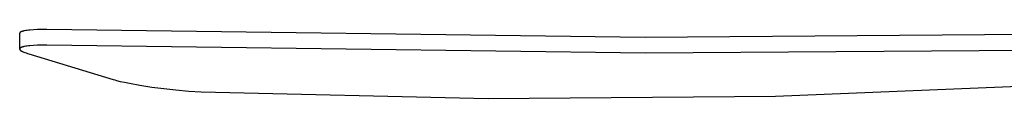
# Model space of a CAD drawing. Header units: millimetres. Extents: x 10636 to 13134, y 8891 to 10552.
# Tile 1 of 34: x 10636 to 11005, y 8976 to 9002. Entities that reach past the tile are written whole.
import ezdxf

# ---------------------------------------------------------------- set-up
doc = ezdxf.new("R2010")
doc.units = ezdxf.units.MM
doc.layers.add('Make2D$Visible$Curvas', color=7, linetype='Continuous')

msp = doc.modelspace()

# ---------------------------------------------------------------- linework, layer by layer
at = {"layer": 'Make2D$Visible$Curvas', "color": 29, "lineweight": -3, "true_color": 0x4d342b}
for p, q in [((10636.06, 9000.91), (10636.05, 9000.9)), ((10636.05, 9000.9), (10636.05, 9000.89)), ((10636.05, 9000.89), (10636.05, 9000.88)), ((10636.05, 9000.88), (10636.05, 9000.87)), ((10636.05, 9000.87), (10636.05, 9000.86)), ((10636.05, 9000.86), (10636.05, 9000.85)), ((10636.05, 8994.95), (10636.05, 9000.85)), ((10636.07, 9000.96), (10636.06, 9000.95)), ((10636.06, 9000.95), (10636.06, 9000.94)), ((10636.06, 9000.94), (10636.06, 9000.93)), ((10636.06, 9000.93), (10636.06, 9000.92)), ((10636.06, 9000.92), (10636.06, 9000.91)), ((10636.08, 9000.98), (10636.07, 9000.97)), ((10636.07, 9000.97), (10636.07, 9000.96)), ((10636.07, 9000.96), (10636.07, 9000.96)), ((10636.09, 9001.01), (10636.08, 9001)), ((10636.08, 9001), (10636.08, 9000.99)), ((10636.08, 9000.99), (10636.08, 9000.98)), ((10636.1, 9001.03), (10636.09, 9001.02)), ((10636.09, 9001.02), (10636.09, 9001.01)), ((10636.11, 9001.05), (10636.1, 9001.04)), ((10636.1, 9001.04), (10636.1, 9001.03)), ((10636.12, 9001.06), (10636.11, 9001.05)), ((10636.11, 9001.05), (10636.11, 9001.05)), ((10636.13, 9001.08), (10636.12, 9001.07)), ((10636.12, 9001.07), (10636.12, 9001.06)), ((10636.14, 9001.09), (10636.13, 9001.08)), ((10636.15, 9001.11), (10636.14, 9001.1)), ((10636.14, 9001.1), (10636.14, 9001.09)), ((10636.16, 9001.12), (10636.15, 9001.11)), ((10636.17, 9001.12), (10636.16, 9001.12)), ((10636.18, 9001.14), (10636.17, 9001.13)), ((10636.17, 9001.13), (10636.17, 9001.12)), ((10636.2, 9001.16), (10636.18, 9001.14)), ((10636.22, 9001.18), (10636.2, 9001.16)), ((10636.23, 9001.19), (10636.22, 9001.18)), ((10636.25, 9001.21), (10636.23, 9001.19)), ((10636.27, 9001.23), (10636.25, 9001.21)), ((10636.3, 9001.24), (10636.27, 9001.23)), ((10636.32, 9001.26), (10636.3, 9001.24)), ((10636.34, 9001.28), (10636.32, 9001.26)), ((10636.37, 9001.29), (10636.34, 9001.28)), ((10636.39, 9001.31), (10636.37, 9001.29)), ((10636.42, 9001.32), (10636.39, 9001.31)), ((10636.45, 9001.34), (10636.42, 9001.32)), ((10636.51, 9001.37), (10636.45, 9001.34)), ((10636.57, 9001.4), (10636.51, 9001.37)), ((10636.63, 9001.43), (10636.57, 9001.4)), ((10636.69, 9001.46), (10636.63, 9001.43)), ((10636.75, 9001.48), (10636.69, 9001.46)), ((10636.82, 9001.51), (10636.75, 9001.48)), ((10636.89, 9001.53), (10636.82, 9001.51)), ((10636.97, 9001.56), (10636.89, 9001.53)), ((10637.12, 9001.61), (10636.97, 9001.56)), ((10637.29, 9001.66), (10637.12, 9001.61)), ((10637.47, 9001.7), (10637.29, 9001.66)), ((10637.66, 9001.75), (10637.47, 9001.7)), ((10637.86, 9001.79), (10637.66, 9001.75)), ((10638.3, 9001.87), (10637.86, 9001.79)), ((10638.79, 9001.94), (10638.3, 9001.87)), ((10639.32, 9002.01), (10638.79, 9001.94)), ((10639.9, 9002.07), (10639.32, 9002.01)), ((10641.24, 9002.17), (10639.9, 9002.07)), ((10642.76, 9002.24), (10641.24, 9002.17)), ((10644.44, 9002.28), (10642.76, 9002.24)), ((10646.27, 9002.29), (10644.44, 9002.28)), ((10870.57, 8999.29), (10646.27, 9002.29)), ((11094.89, 9000.96), (10870.57, 8999.29)), ((10637.66, 8995.84), (10637.47, 8995.8)), ((10637.86, 8995.89), (10637.66, 8995.84)), ((10638.3, 8995.97), (10637.86, 8995.89)), ((10638.79, 8996.04), (10638.3, 8995.97)), ((10639.32, 8996.11), (10638.79, 8996.04)), ((10639.9, 8996.17), (10639.32, 8996.11)), ((10641.24, 8996.27), (10639.9, 8996.17)), ((10642.76, 8996.34), (10641.24, 8996.27)), ((10644.44, 8996.38), (10642.76, 8996.34)), ((10646.27, 8996.39), (10644.44, 8996.38)), ((10870.71, 8993.39), (10646.27, 8996.39)), ((10636.06, 8995.01), (10636.05, 8995)), ((10636.05, 8995), (10636.05, 8994.99)), ((10636.05, 8994.99), (10636.05, 8994.98)), ((10636.05, 8994.98), (10636.05, 8994.97)), ((10636.05, 8994.97), (10636.05, 8994.96)), ((10636.05, 8994.96), (10636.05, 8994.95)), ((10636.05, 8994.95), (10636.05, 8994.94)), ((10636.05, 8994.94), (10636.05, 8994.93)), ((10636.05, 8994.93), (10636.05, 8994.93)), ((10636.05, 8994.93), (10636.05, 8994.92)), ((10636.05, 8994.92), (10636.05, 8994.91)), ((10636.05, 8994.91), (10636.05, 8994.9)), ((10636.05, 8994.9), (10636.06, 8994.89)), ((10636.07, 8995.05), (10636.06, 8995.04)), ((10636.06, 8995.04), (10636.06, 8995.03)), ((10636.06, 8995.03), (10636.06, 8995.02)), ((10636.06, 8995.02), (10636.06, 8995.01)), ((10636.06, 8995.01), (10636.06, 8995.01)), ((10636.06, 8994.89), (10636.06, 8994.89)), ((10636.06, 8994.89), (10636.06, 8994.88)), ((10636.06, 8994.88), (10636.06, 8994.87)), ((10636.06, 8994.87), (10636.06, 8994.86)), ((10636.06, 8994.86), (10636.06, 8994.85)), ((10636.06, 8994.85), (10636.07, 8994.84)), ((10636.08, 8995.08), (10636.07, 8995.07)), ((10636.07, 8995.07), (10636.07, 8995.06)), ((10636.07, 8995.06), (10636.07, 8995.05)), ((10636.07, 8994.84), (10636.07, 8994.84)), ((10636.07, 8994.84), (10636.07, 8994.83)), ((10636.07, 8994.83), (10636.07, 8994.82)), ((10636.07, 8994.82), (10636.08, 8994.81)), ((10636.09, 8995.11), (10636.08, 8995.1)), ((10636.08, 8995.1), (10636.08, 8995.09)), ((10636.08, 8995.09), (10636.08, 8995.08)), ((10636.08, 8994.81), (10636.08, 8994.8)), ((10636.08, 8994.8), (10636.08, 8994.8)), ((10636.08, 8994.8), (10636.09, 8994.79)), ((10636.1, 8995.12), (10636.09, 8995.11)), ((10636.09, 8995.11), (10636.09, 8995.11)), ((10636.09, 8994.79), (10636.09, 8994.77)), ((10636.09, 8994.77), (10636.1, 8994.75)), ((10636.11, 8995.14), (10636.1, 8995.13)), ((10636.1, 8995.13), (10636.1, 8995.12)), ((10636.1, 8994.75), (10636.11, 8994.74)), ((10636.12, 8995.16), (10636.11, 8995.15)), ((10636.11, 8995.15), (10636.11, 8995.14)), ((10636.11, 8994.74), (10636.12, 8994.72)), ((10636.13, 8995.18), (10636.12, 8995.17)), ((10636.12, 8995.17), (10636.12, 8995.16)), ((10636.12, 8994.72), (10636.13, 8994.7)), ((10636.14, 8995.19), (10636.13, 8995.18)), ((10636.13, 8994.7), (10636.14, 8994.69)), ((10636.15, 8995.2), (10636.14, 8995.19)), ((10636.14, 8995.19), (10636.14, 8995.19)), ((10636.14, 8994.69), (10636.16, 8994.67)), ((10636.16, 8995.21), (10636.15, 8995.2)), ((10636.17, 8995.22), (10636.16, 8995.21)), ((10636.16, 8994.67), (10636.17, 8994.65)), ((10636.18, 8995.24), (10636.17, 8995.23)), ((10636.17, 8995.23), (10636.17, 8995.22)), ((10636.17, 8994.65), (10636.18, 8994.64)), ((10636.2, 8995.26), (10636.18, 8995.24)), ((10636.18, 8994.64), (10636.2, 8994.62)), ((10636.22, 8995.27), (10636.2, 8995.26)), ((10636.2, 8994.62), (10636.21, 8994.6)), ((10636.21, 8994.6), (10636.23, 8994.58)), ((10636.23, 8995.29), (10636.22, 8995.27)), ((10636.25, 8995.31), (10636.23, 8995.29)), ((10636.23, 8994.58), (10636.24, 8994.57)), ((10636.24, 8994.57), (10636.26, 8994.55)), ((10636.27, 8995.32), (10636.25, 8995.31)), ((10636.26, 8994.55), (10636.28, 8994.53)), ((10636.3, 8995.34), (10636.27, 8995.32)), ((10636.28, 8994.53), (10636.29, 8994.51)), ((10636.29, 8994.51), (10636.33, 8994.48)), ((10636.32, 8995.36), (10636.3, 8995.34)), ((10636.34, 8995.37), (10636.32, 8995.36)), ((10636.33, 8994.48), (10636.37, 8994.44)), ((10636.37, 8995.39), (10636.34, 8995.37)), ((10636.39, 8995.41), (10636.37, 8995.39)), ((10636.37, 8994.44), (10636.42, 8994.41)), ((10636.42, 8995.42), (10636.39, 8995.41)), ((10636.45, 8995.44), (10636.42, 8995.42)), ((10636.42, 8994.41), (10636.47, 8994.37)), ((10636.51, 8995.47), (10636.45, 8995.44)), ((10636.47, 8994.37), (10636.52, 8994.33)), ((10636.57, 8995.5), (10636.51, 8995.47)), ((10636.52, 8994.33), (10636.58, 8994.3)), ((10636.63, 8995.53), (10636.57, 8995.5)), ((10636.58, 8994.3), (10636.64, 8994.26)), ((10636.69, 8995.55), (10636.63, 8995.53)), ((10636.64, 8994.26), (10636.7, 8994.22)), ((10636.75, 8995.58), (10636.69, 8995.55)), ((10636.7, 8994.22), (10636.76, 8994.18)), ((10636.82, 8995.61), (10636.75, 8995.58)), ((10636.76, 8994.18), (10636.9, 8994.1)), ((10636.89, 8995.63), (10636.82, 8995.61)), ((10636.97, 8995.66), (10636.89, 8995.63)), ((10636.9, 8994.1), (10637.06, 8994.02)), ((10637.12, 8995.71), (10636.97, 8995.66)), ((10637.06, 8994.02), (10637.22, 8993.95)), ((10637.29, 8995.75), (10637.12, 8995.71)), ((10637.22, 8993.95), (10637.4, 8993.87)), ((10637.47, 8995.8), (10637.29, 8995.75)), ((10637.4, 8993.87), (10637.58, 8993.79)), ((10637.58, 8993.79), (10637.99, 8993.62)), ((10637.99, 8993.62), (10638.45, 8993.46)), ((10638.45, 8993.46), (10638.96, 8993.29)), ((10638.96, 8993.29), (10639.5, 8993.12)), ((10639.5, 8993.12), (10671.09, 8983.56)), ((11095.17, 8994.96), (10870.71, 8993.39)), ((10671.09, 8983.56), (10671.69, 8983.38)), ((10671.69, 8983.38), (10672.35, 8983.2)), ((10672.35, 8983.2), (10673.78, 8982.83)), ((10673.78, 8982.83), (10675.39, 8982.46)), ((10675.39, 8982.46), (10677.16, 8982.1)), ((10677.16, 8982.1), (10681.14, 8981.37)), ((10681.14, 8981.37), (10685.55, 8980.69)), ((10919.37, 8977.31), (11026.97, 8981.71)), ((10685.55, 8980.69), (10690.06, 8980.11)), ((10690.06, 8980.11), (10694.65, 8979.6)), ((10694.65, 8979.6), (10699.47, 8979.19)), ((10699.47, 8979.19), (10704.03, 8978.91)), ((10704.03, 8978.91), (10811.69, 8976.38)), ((10811.69, 8976.38), (10919.37, 8977.31))]:
    msp.add_line(p, q, dxfattribs=at)

doc.saveas('drawing.dxf')
